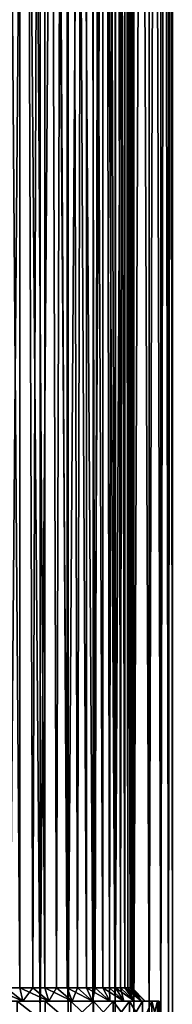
# Model space of a CAD drawing. Header units: millimetres. Extents: x -30 to 76, y -3 to 301.
# Tile 101 of 256: x 8.36 to 13.98, y 112.69 to 148.9. Entities that reach past the tile are written whole.
import ezdxf

# ---------------------------------------------------------------- set-up
doc = ezdxf.new("R2010")
doc.units = ezdxf.units.MM
doc.header["$LTSCALE"] = 81.481481
for name, color, linetype in [('131', 7, 'CONTINUOUS'), ('140', 7, 'CONTINUOUS'), ('141', 7, 'CONTINUOUS'), ('444', 7, 'CONTINUOUS'), ('446', 7, 'CONTINUOUS'), ('447', 7, 'CONTINUOUS')]:
    doc.layers.add(name, color=color, linetype=linetype)

msp = doc.modelspace()

# ---------------------------------------------------------------- linework, layer by layer
at = {"layer": '131', "color": 7, "linetype": 'CONTINUOUS', "true_color": 0xaaaaaa}
for points in [[(8.364, 246.8, -9.289), (7.347, 246.8, -10.113), (8.363, 113.3, -9.291), (8.364, 246.8, -9.289)], [(8.363, 113.3, -9.291), (7.347, 246.8, -10.113), (7.865, 113.3, -9.716), (8.363, 113.3, -9.291)], [(7.347, 246.8, 10.113), (8.364, 246.8, 9.289), (7.865, 113.3, 9.716), (7.347, 246.8, 10.113)], [(7.865, 113.3, 9.716), (8.364, 246.8, 9.289), (8.363, 113.3, 9.291), (7.865, 113.3, 9.716)], [(8.837, 113.3, -8.84), (8.364, 246.8, -9.289), (8.363, 113.3, -9.291), (8.837, 113.3, -8.84)], [(8.363, 113.3, 9.291), (8.364, 246.8, 9.289), (8.838, 113.3, 8.84), (8.363, 113.3, 9.291)], [(9.289, 246.8, -8.364), (8.364, 246.8, -9.289), (9.288, 113.3, -8.365), (9.289, 246.8, -8.364)], [(9.288, 113.3, -8.365), (8.364, 246.8, -9.289), (8.837, 113.3, -8.84), (9.288, 113.3, -8.365)], [(8.364, 246.8, 9.289), (9.289, 246.8, 8.364), (8.838, 113.3, 8.84), (8.364, 246.8, 9.289)], [(8.838, 113.3, 8.84), (9.289, 246.8, 8.364), (9.288, 113.3, 8.365), (8.838, 113.3, 8.84)], [(9.713, 113.3, -7.868), (9.289, 246.8, -8.364), (9.288, 113.3, -8.365), (9.713, 113.3, -7.868)], [(9.288, 113.3, 8.365), (9.289, 246.8, 8.364), (9.713, 113.3, 7.868), (9.288, 113.3, 8.365)], [(10.113, 246.8, -7.347), (9.289, 246.8, -8.364), (10.112, 113.3, -7.349), (10.113, 246.8, -7.347)], [(10.112, 113.3, -7.349), (9.289, 246.8, -8.364), (9.713, 113.3, -7.868), (10.112, 113.3, -7.349)], [(9.289, 246.8, 8.364), (10.113, 246.8, 7.347), (9.713, 113.3, 7.868), (9.289, 246.8, 8.364)], [(9.713, 113.3, 7.868), (10.113, 246.8, 7.347), (10.112, 113.3, 7.348), (9.713, 113.3, 7.868)], [(10.483, 113.3, -6.809), (10.113, 246.8, -7.347), (10.112, 113.3, -7.349), (10.483, 113.3, -6.809)], [(10.112, 113.3, 7.348), (10.113, 246.8, 7.347), (10.483, 113.3, 6.809), (10.112, 113.3, 7.348)], [(10.825, 246.8, -6.25), (10.113, 246.8, -7.347), (10.825, 113.3, -6.251), (10.825, 246.8, -6.25)], [(10.825, 113.3, -6.251), (10.113, 246.8, -7.347), (10.483, 113.3, -6.809), (10.825, 113.3, -6.251)], [(10.113, 246.8, 7.347), (10.825, 246.8, 6.25), (10.483, 113.3, 6.809), (10.113, 246.8, 7.347)], [(10.483, 113.3, 6.809), (10.825, 246.8, 6.25), (10.825, 113.3, 6.251), (10.483, 113.3, 6.809)], [(11.419, 246.8, -5.084), (10.825, 246.8, -6.25), (11.419, 113.3, -5.085), (11.419, 246.8, -5.084)], [(11.419, 113.3, -5.085), (10.825, 246.8, -6.25), (11.137, 113.3, -5.676), (11.419, 113.3, -5.085)], [(11.137, 113.3, -5.676), (10.825, 246.8, -6.25), (10.825, 113.3, -6.251), (11.137, 113.3, -5.676)], [(10.825, 246.8, 6.25), (11.419, 246.8, 5.084), (11.137, 113.3, 5.676), (10.825, 246.8, 6.25)], [(10.825, 113.3, 6.251), (10.825, 246.8, 6.25), (11.137, 113.3, 5.676), (10.825, 113.3, 6.251)], [(11.137, 113.3, 5.676), (11.419, 246.8, 5.084), (11.419, 113.3, 5.085), (11.137, 113.3, 5.676)], [(11.888, 246.8, -3.863), (11.419, 246.8, -5.084), (11.888, 113.3, -3.864), (11.888, 246.8, -3.863)], [(11.888, 113.3, -3.864), (11.419, 246.8, -5.084), (11.669, 113.3, -4.481), (11.888, 113.3, -3.864)], [(11.669, 113.3, -4.481), (11.419, 246.8, -5.084), (11.419, 113.3, -5.085), (11.669, 113.3, -4.481)], [(11.419, 246.8, 5.084), (11.888, 246.8, 3.863), (11.669, 113.3, 4.48), (11.419, 246.8, 5.084)], [(11.419, 113.3, 5.085), (11.419, 246.8, 5.084), (11.669, 113.3, 4.48), (11.419, 113.3, 5.085)], [(11.669, 113.3, 4.48), (11.888, 246.8, 3.863), (11.888, 113.3, 3.863), (11.669, 113.3, 4.48)], [(12.227, 246.8, -2.599), (11.888, 246.8, -3.863), (12.227, 113.3, -2.6), (12.227, 246.8, -2.599)], [(12.227, 113.3, -2.6), (11.888, 246.8, -3.863), (12.074, 113.3, -3.236), (12.227, 113.3, -2.6)], [(12.074, 113.3, -3.236), (11.888, 246.8, -3.863), (11.888, 113.3, -3.864), (12.074, 113.3, -3.236)], [(11.888, 246.8, 3.863), (12.227, 246.8, 2.599), (12.074, 113.3, 3.236), (11.888, 246.8, 3.863)], [(11.888, 113.3, 3.863), (11.888, 246.8, 3.863), (12.074, 113.3, 3.236), (11.888, 113.3, 3.863)], [(12.074, 113.3, 3.236), (12.227, 246.8, 2.599), (12.227, 113.3, 2.599), (12.074, 113.3, 3.236)], [(12.432, 246.8, -1.307), (12.227, 246.8, -2.599), (12.431, 113.3, -1.307), (12.432, 246.8, -1.307)], [(12.431, 113.3, -1.307), (12.227, 246.8, -2.599), (12.346, 113.3, -1.956), (12.431, 113.3, -1.307)], [(12.346, 113.3, -1.956), (12.227, 246.8, -2.599), (12.227, 113.3, -2.6), (12.346, 113.3, -1.956)], [(12.227, 246.8, 2.599), (12.432, 246.8, 1.307), (12.346, 113.3, 1.956), (12.227, 246.8, 2.599)], [(12.227, 113.3, 2.599), (12.227, 246.8, 2.599), (12.346, 113.3, 1.956), (12.227, 113.3, 2.599)], [(12.346, 113.3, 1.956), (12.432, 246.8, 1.307), (12.432, 113.3, 1.307), (12.346, 113.3, 1.956)], [(12.483, 113.3, -0.654), (12.432, 246.8, -1.307), (12.431, 113.3, -1.307), (12.483, 113.3, -0.654)], [(12.5, 246.8), (12.432, 246.8, -1.307), (12.5, 113.3, 0), (12.5, 246.8)], [(12.5, 113.3, 0), (12.432, 246.8, -1.307), (12.483, 113.3, -0.654), (12.5, 113.3, 0)], [(12.432, 246.8, 1.307), (12.5, 246.8), (12.483, 113.3, 0.654), (12.432, 246.8, 1.307)], [(12.432, 113.3, 1.307), (12.432, 246.8, 1.307), (12.483, 113.3, 0.654), (12.432, 113.3, 1.307)], [(12.483, 113.3, 0.654), (12.5, 246.8), (12.5, 113.3, 0), (12.483, 113.3, 0.654)]]:
    msp.add_3dface(points, dxfattribs=at)
at = {"layer": '140', "color": 7, "linetype": 'CONTINUOUS', "true_color": 0xaaaaaa}
for points in [[(8.263, 112.8, -10.675), (9.301, 112.8, -9.785), (7.438, 112.8, -10.661), (8.263, 112.8, -10.675)], [(7.438, 112.8, -10.661), (9.301, 112.8, -9.785), (8.478, 112.8, -9.855), (7.438, 112.8, -10.661)], [(8.478, 112.8, 9.854), (8.263, 112.8, 10.675), (7.439, 112.8, 10.661), (8.478, 112.8, 9.854)], [(9.301, 112.8, 9.785), (8.263, 112.8, 10.675), (8.478, 112.8, 9.854), (9.301, 112.8, 9.785)], [(9.43, 112.8, 8.947), (9.301, 112.8, 9.785), (8.478, 112.8, 9.854), (9.43, 112.8, 8.947)], [(8.478, 112.8, -9.855), (9.301, 112.8, -9.785), (9.43, 112.8, -8.948), (8.478, 112.8, -9.855)], [(10.243, 112.8, 8.793), (9.301, 112.8, 9.785), (9.43, 112.8, 8.947), (10.243, 112.8, 8.793)], [(9.301, 112.8, -9.785), (10.243, 112.8, -8.793), (9.43, 112.8, -8.948), (9.301, 112.8, -9.785)], [(10.286, 112.8, 7.949), (10.243, 112.8, 8.793), (9.43, 112.8, 8.947), (10.286, 112.8, 7.949)], [(9.43, 112.8, -8.948), (10.243, 112.8, -8.793), (10.286, 112.8, -7.95), (9.43, 112.8, -8.948)], [(11.08, 112.8, 7.712), (10.243, 112.8, 8.793), (10.286, 112.8, 7.949), (11.08, 112.8, 7.712)], [(10.243, 112.8, -8.793), (11.08, 112.8, -7.712), (10.286, 112.8, -7.95), (10.243, 112.8, -8.793)], [(11.036, 112.8, 6.869), (11.08, 112.8, 7.712), (10.286, 112.8, 7.949), (11.036, 112.8, 6.869)], [(10.286, 112.8, -7.95), (11.08, 112.8, -7.712), (11.036, 112.8, -6.87), (10.286, 112.8, -7.95)], [(11.804, 112.8, 6.552), (11.08, 112.8, 7.712), (11.036, 112.8, 6.869), (11.804, 112.8, 6.552)], [(11.674, 112.8, 5.718), (11.804, 112.8, 6.552), (11.036, 112.8, 6.869), (11.674, 112.8, 5.718)], [(11.08, 112.8, -7.712), (11.804, 112.8, -6.552), (11.036, 112.8, -6.87), (11.08, 112.8, -7.712)], [(11.036, 112.8, -6.87), (11.804, 112.8, -6.552), (11.674, 112.8, -5.719), (11.036, 112.8, -6.87)], [(12.406, 112.8, 5.324), (11.804, 112.8, 6.552), (11.674, 112.8, 5.718), (12.406, 112.8, 5.324)], [(12.192, 112.8, 4.51), (12.406, 112.8, 5.324), (11.674, 112.8, 5.718), (12.192, 112.8, 4.51)], [(11.804, 112.8, -6.552), (12.406, 112.8, -5.324), (11.674, 112.8, -5.719), (11.804, 112.8, -6.552)], [(11.674, 112.8, -5.719), (12.406, 112.8, -5.324), (12.192, 112.8, -4.51), (11.674, 112.8, -5.719)], [(12.881, 112.8, 4.041), (12.406, 112.8, 5.324), (12.192, 112.8, 4.51), (12.881, 112.8, 4.041)], [(12.586, 112.8, 3.254), (12.881, 112.8, 4.041), (12.192, 112.8, 4.51), (12.586, 112.8, 3.254)], [(12.406, 112.8, -5.324), (12.881, 112.8, -4.041), (12.192, 112.8, -4.51), (12.406, 112.8, -5.324)], [(12.192, 112.8, -4.51), (12.881, 112.8, -4.041), (12.585, 112.8, -3.255), (12.192, 112.8, -4.51)], [(12.881, 112.8, -4.041), (13.224, 112.8, -2.718), (12.585, 112.8, -3.255), (12.881, 112.8, -4.041)], [(12.585, 112.8, -3.255), (13.224, 112.8, -2.718), (12.85, 112.8, -1.967), (12.585, 112.8, -3.255)], [(13.224, 112.8, 2.718), (12.881, 112.8, 4.041), (12.586, 112.8, 3.254), (13.224, 112.8, 2.718)], [(12.85, 112.8, 1.966), (13.224, 112.8, 2.718), (12.586, 112.8, 3.254), (12.85, 112.8, 1.966)], [(13.431, 112.8, 1.366), (13.224, 112.8, 2.718), (12.85, 112.8, 1.966), (13.431, 112.8, 1.366)], [(12.983, 112.8, 0.657), (13.431, 112.8, 1.366), (12.85, 112.8, 1.966), (12.983, 112.8, 0.657)], [(13.224, 112.8, -2.718), (13.431, 112.8, -1.366), (12.85, 112.8, -1.967), (13.224, 112.8, -2.718)], [(12.85, 112.8, -1.967), (13.431, 112.8, -1.366), (12.983, 112.8, -0.658), (12.85, 112.8, -1.967)], [(13.5, 112.8), (13.431, 112.8, 1.366), (12.983, 112.8, 0.657), (13.5, 112.8)], [(13.431, 112.8, -1.366), (13.5, 112.8), (12.983, 112.8, -0.658), (13.431, 112.8, -1.366)], [(12.983, 112.8, -0.658), (13.5, 112.8), (12.983, 112.8, 0.657), (12.983, 112.8, -0.658)]]:
    msp.add_3dface(points, dxfattribs=at)
at = {"layer": '141', "color": 7, "linetype": 'CONTINUOUS', "true_color": 0xaaaaaa}
for points in [[(7.865, 113.3, -9.716), (7.345, 113.3, -10.114), (8.478, 112.8, -9.855), (7.865, 113.3, -9.716)], [(7.345, 113.3, -10.114), (7.438, 112.8, -10.661), (8.478, 112.8, -9.855), (7.345, 113.3, -10.114)], [(7.865, 113.3, 9.716), (8.478, 112.8, 9.854), (7.439, 112.8, 10.661), (7.865, 113.3, 9.716)], [(7.865, 113.3, 9.716), (8.363, 113.3, 9.291), (8.478, 112.8, 9.854), (7.865, 113.3, 9.716)], [(8.363, 113.3, -9.291), (7.865, 113.3, -9.716), (8.478, 112.8, -9.855), (8.363, 113.3, -9.291)], [(8.363, 113.3, 9.291), (8.838, 113.3, 8.84), (8.478, 112.8, 9.854), (8.363, 113.3, 9.291)], [(8.837, 113.3, -8.84), (8.363, 113.3, -9.291), (9.43, 112.8, -8.948), (8.837, 113.3, -8.84)], [(8.363, 113.3, -9.291), (8.478, 112.8, -9.855), (9.43, 112.8, -8.948), (8.363, 113.3, -9.291)], [(8.838, 113.3, 8.84), (9.43, 112.8, 8.947), (8.478, 112.8, 9.854), (8.838, 113.3, 8.84)], [(9.288, 113.3, -8.365), (8.837, 113.3, -8.84), (9.43, 112.8, -8.948), (9.288, 113.3, -8.365)], [(8.838, 113.3, 8.84), (9.288, 113.3, 8.365), (9.43, 112.8, 8.947), (8.838, 113.3, 8.84)], [(9.288, 113.3, 8.365), (9.713, 113.3, 7.868), (9.43, 112.8, 8.947), (9.288, 113.3, 8.365)], [(9.713, 113.3, -7.868), (9.288, 113.3, -8.365), (10.286, 112.8, -7.95), (9.713, 113.3, -7.868)], [(9.288, 113.3, -8.365), (9.43, 112.8, -8.948), (10.286, 112.8, -7.95), (9.288, 113.3, -8.365)], [(9.713, 113.3, 7.868), (10.286, 112.8, 7.949), (9.43, 112.8, 8.947), (9.713, 113.3, 7.868)], [(9.713, 113.3, 7.868), (10.112, 113.3, 7.348), (10.286, 112.8, 7.949), (9.713, 113.3, 7.868)], [(10.112, 113.3, -7.349), (9.713, 113.3, -7.868), (10.286, 112.8, -7.95), (10.112, 113.3, -7.349)], [(10.112, 113.3, 7.348), (10.483, 113.3, 6.809), (10.286, 112.8, 7.949), (10.112, 113.3, 7.348)], [(10.483, 113.3, -6.809), (10.112, 113.3, -7.349), (11.036, 112.8, -6.87), (10.483, 113.3, -6.809)], [(10.112, 113.3, -7.349), (10.286, 112.8, -7.95), (11.036, 112.8, -6.87), (10.112, 113.3, -7.349)], [(10.483, 113.3, 6.809), (11.036, 112.8, 6.869), (10.286, 112.8, 7.949), (10.483, 113.3, 6.809)], [(10.483, 113.3, 6.809), (10.825, 113.3, 6.251), (11.036, 112.8, 6.869), (10.483, 113.3, 6.809)], [(10.825, 113.3, -6.251), (10.483, 113.3, -6.809), (11.036, 112.8, -6.87), (10.825, 113.3, -6.251)], [(10.825, 113.3, 6.251), (11.137, 113.3, 5.676), (11.036, 112.8, 6.869), (10.825, 113.3, 6.251)], [(11.137, 113.3, -5.676), (10.825, 113.3, -6.251), (11.674, 112.8, -5.719), (11.137, 113.3, -5.676)], [(10.825, 113.3, -6.251), (11.036, 112.8, -6.87), (11.674, 112.8, -5.719), (10.825, 113.3, -6.251)], [(11.137, 113.3, 5.676), (11.674, 112.8, 5.718), (11.036, 112.8, 6.869), (11.137, 113.3, 5.676)], [(11.137, 113.3, 5.676), (11.419, 113.3, 5.085), (11.674, 112.8, 5.718), (11.137, 113.3, 5.676)], [(11.419, 113.3, -5.085), (11.137, 113.3, -5.676), (11.674, 112.8, -5.719), (11.419, 113.3, -5.085)], [(11.419, 113.3, 5.085), (11.669, 113.3, 4.48), (11.674, 112.8, 5.718), (11.419, 113.3, 5.085)], [(11.669, 113.3, -4.481), (11.419, 113.3, -5.085), (12.192, 112.8, -4.51), (11.669, 113.3, -4.481)], [(11.419, 113.3, -5.085), (11.674, 112.8, -5.719), (12.192, 112.8, -4.51), (11.419, 113.3, -5.085)], [(11.669, 113.3, 4.48), (11.888, 113.3, 3.863), (12.192, 112.8, 4.51), (11.669, 113.3, 4.48)], [(11.669, 113.3, 4.48), (12.192, 112.8, 4.51), (11.674, 112.8, 5.718), (11.669, 113.3, 4.48)], [(11.888, 113.3, -3.864), (11.669, 113.3, -4.481), (12.192, 112.8, -4.51), (11.888, 113.3, -3.864)], [(11.888, 113.3, 3.863), (12.074, 113.3, 3.236), (12.192, 112.8, 4.51), (11.888, 113.3, 3.863)], [(12.074, 113.3, -3.236), (11.888, 113.3, -3.864), (12.585, 112.8, -3.255), (12.074, 113.3, -3.236)], [(11.888, 113.3, -3.864), (12.192, 112.8, -4.51), (12.585, 112.8, -3.255), (11.888, 113.3, -3.864)], [(12.074, 113.3, 3.236), (12.227, 113.3, 2.599), (12.586, 112.8, 3.254), (12.074, 113.3, 3.236)], [(12.074, 113.3, 3.236), (12.586, 112.8, 3.254), (12.192, 112.8, 4.51), (12.074, 113.3, 3.236)], [(12.227, 113.3, -2.6), (12.074, 113.3, -3.236), (12.585, 112.8, -3.255), (12.227, 113.3, -2.6)], [(12.227, 113.3, 2.599), (12.346, 113.3, 1.956), (12.586, 112.8, 3.254), (12.227, 113.3, 2.599)], [(12.346, 113.3, -1.956), (12.227, 113.3, -2.6), (12.85, 112.8, -1.967), (12.346, 113.3, -1.956)], [(12.227, 113.3, -2.6), (12.585, 112.8, -3.255), (12.85, 112.8, -1.967), (12.227, 113.3, -2.6)], [(12.346, 113.3, 1.956), (12.432, 113.3, 1.307), (12.85, 112.8, 1.966), (12.346, 113.3, 1.956)], [(12.346, 113.3, 1.956), (12.85, 112.8, 1.966), (12.586, 112.8, 3.254), (12.346, 113.3, 1.956)], [(12.431, 113.3, -1.307), (12.346, 113.3, -1.956), (12.85, 112.8, -1.967), (12.431, 113.3, -1.307)], [(12.483, 113.3, -0.654), (12.431, 113.3, -1.307), (12.983, 112.8, -0.658), (12.483, 113.3, -0.654)], [(12.431, 113.3, -1.307), (12.85, 112.8, -1.967), (12.983, 112.8, -0.658), (12.431, 113.3, -1.307)], [(12.432, 113.3, 1.307), (12.483, 113.3, 0.654), (12.85, 112.8, 1.966), (12.432, 113.3, 1.307)], [(12.483, 113.3, 0.654), (12.5, 113.3, 0), (12.983, 112.8, 0.657), (12.483, 113.3, 0.654)], [(12.483, 113.3, 0.654), (12.983, 112.8, 0.657), (12.85, 112.8, 1.966), (12.483, 113.3, 0.654)], [(12.5, 113.3, 0), (12.483, 113.3, -0.654), (12.983, 112.8, -0.658), (12.5, 113.3, 0)], [(12.5, 113.3, 0), (12.983, 112.8, -0.658), (12.983, 112.8, 0.657), (12.5, 113.3, 0)]]:
    msp.add_3dface(points, dxfattribs=at)
at = {"layer": '444', "color": 7, "linetype": 'CONTINUOUS', "true_color": 0xaaaaaa}
for points in [[(7.998, 112, 11.491), (9.119, 112, 10.623), (7.998, 246.8, 11.491), (7.998, 112, 11.491)], [(9.119, 112, 10.623), (9.119, 246.8, 10.623), (7.998, 246.8, 11.491), (9.119, 112, 10.623)], [(9.119, 112, -10.623), (7.998, 112, -11.491), (9.119, 246.8, -10.623), (9.119, 112, -10.623)], [(7.998, 112, -11.491), (7.998, 246.8, -11.491), (9.119, 246.8, -10.623), (7.998, 112, -11.491)], [(9.119, 112, 10.623), (10.147, 112, 9.646), (9.119, 246.8, 10.623), (9.119, 112, 10.623)], [(10.147, 112, 9.646), (10.147, 246.8, 9.646), (9.119, 246.8, 10.623), (10.147, 112, 9.646)], [(10.147, 112, -9.646), (9.119, 112, -10.623), (10.147, 246.8, -9.646), (10.147, 112, -9.646)], [(9.119, 112, -10.623), (9.119, 246.8, -10.623), (10.147, 246.8, -9.646), (9.119, 112, -10.623)], [(10.147, 112, 9.646), (11.071, 112, 8.569), (10.147, 246.8, 9.646), (10.147, 112, 9.646)], [(11.071, 112, 8.569), (11.071, 246.8, 8.569), (10.147, 246.8, 9.646), (11.071, 112, 8.569)], [(11.071, 112, -8.569), (10.147, 112, -9.646), (11.071, 246.8, -8.569), (11.071, 112, -8.569)], [(10.147, 112, -9.646), (10.147, 246.8, -9.646), (11.071, 246.8, -8.569), (10.147, 112, -9.646)], [(11.071, 112, 8.569), (11.881, 112, 7.406), (11.071, 246.8, 8.569), (11.071, 112, 8.569)], [(11.881, 112, 7.406), (11.881, 246.8, 7.405), (11.071, 246.8, 8.569), (11.881, 112, 7.406)], [(11.881, 112, -7.406), (11.071, 112, -8.569), (11.881, 246.8, -7.405), (11.881, 112, -7.406)], [(11.071, 112, -8.569), (11.071, 246.8, -8.569), (11.881, 246.8, -7.405), (11.071, 112, -8.569)], [(11.881, 112, 7.406), (12.569, 112, 6.166), (11.881, 246.8, 7.405), (11.881, 112, 7.406)], [(12.569, 112, 6.166), (12.569, 246.8, 6.166), (11.881, 246.8, 7.405), (12.569, 112, 6.166)], [(12.569, 112, -6.166), (11.881, 112, -7.406), (12.569, 246.8, -6.166), (12.569, 112, -6.166)], [(11.881, 112, -7.406), (11.881, 246.8, -7.405), (12.569, 246.8, -6.166), (11.881, 112, -7.406)], [(12.569, 112, 6.166), (13.129, 112, 4.862), (12.569, 246.8, 6.166), (12.569, 112, 6.166)], [(13.129, 112, 4.862), (13.129, 246.8, 4.862), (12.569, 246.8, 6.166), (13.129, 112, 4.862)], [(13.129, 112, -4.862), (12.569, 112, -6.166), (13.129, 246.8, -4.862), (13.129, 112, -4.862)], [(12.569, 112, -6.166), (12.569, 246.8, -6.166), (13.129, 246.8, -4.862), (12.569, 112, -6.166)], [(13.129, 112, 4.862), (13.553, 112, 3.509), (13.129, 246.8, 4.862), (13.129, 112, 4.862)], [(13.553, 112, 3.509), (13.553, 246.8, 3.509), (13.129, 246.8, 4.862), (13.553, 112, 3.509)], [(13.553, 112, -3.509), (13.129, 112, -4.862), (13.553, 246.8, -3.509), (13.553, 112, -3.509)], [(13.129, 112, -4.862), (13.129, 246.8, -4.862), (13.553, 246.8, -3.509), (13.129, 112, -4.862)], [(13.553, 112, 3.509), (13.839, 112, 2.12), (13.553, 246.8, 3.509), (13.553, 112, 3.509)], [(13.839, 112, 2.12), (13.839, 246.8, 2.12), (13.553, 246.8, 3.509), (13.839, 112, 2.12)], [(13.839, 112, -2.12), (13.553, 112, -3.509), (13.839, 246.8, -2.12), (13.839, 112, -2.12)], [(13.553, 112, -3.509), (13.553, 246.8, -3.509), (13.839, 246.8, -2.12), (13.553, 112, -3.509)], [(13.839, 112, 2.12), (13.982, 112, 0.709), (13.839, 246.8, 2.12), (13.839, 112, 2.12)], [(13.982, 112, 0.709), (13.982, 246.8, 0.709), (13.839, 246.8, 2.12), (13.982, 112, 0.709)], [(13.982, 112, -0.709), (13.839, 112, -2.12), (13.982, 246.8, -0.709), (13.982, 112, -0.709)], [(13.839, 112, -2.12), (13.839, 246.8, -2.12), (13.982, 246.8, -0.709), (13.839, 112, -2.12)], [(13.982, 112, 0.709), (13.982, 112, -0.709), (13.982, 246.8, 0.709), (13.982, 112, 0.709)], [(13.982, 112, -0.709), (13.982, 246.8, -0.709), (13.982, 246.8, 0.709), (13.982, 112, -0.709)]]:
    msp.add_3dface(points, dxfattribs=at)
at = {"layer": '446', "color": 7, "linetype": 'CONTINUOUS', "true_color": 0xaaaaaa}
for points in [[(8.263, 112.8, 10.675), (9.301, 112.8, 9.785), (9.301, 112, 9.785), (8.263, 112.8, 10.675)], [(8.263, 112.8, 10.675), (9.301, 112, 9.785), (8.263, 112, 10.675), (8.263, 112.8, 10.675)], [(9.301, 112.8, 9.785), (10.243, 112.8, 8.793), (10.243, 112, 8.794), (9.301, 112.8, 9.785)], [(9.301, 112.8, 9.785), (10.243, 112, 8.794), (9.301, 112, 9.785), (9.301, 112.8, 9.785)], [(10.243, 112.8, 8.793), (11.08, 112.8, 7.712), (10.243, 112, 8.794), (10.243, 112.8, 8.793)], [(11.08, 112.8, 7.712), (11.08, 112, 7.712), (10.243, 112, 8.794), (11.08, 112.8, 7.712)], [(11.08, 112.8, 7.712), (11.804, 112.8, 6.552), (11.08, 112, 7.712), (11.08, 112.8, 7.712)], [(11.804, 112.8, 6.552), (11.804, 112, 6.552), (11.08, 112, 7.712), (11.804, 112.8, 6.552)], [(11.804, 112.8, 6.552), (12.406, 112.8, 5.324), (11.804, 112, 6.552), (11.804, 112.8, 6.552)], [(12.406, 112.8, 5.324), (12.406, 112, 5.324), (11.804, 112, 6.552), (12.406, 112.8, 5.324)], [(12.406, 112.8, 5.324), (12.881, 112.8, 4.041), (12.406, 112, 5.324), (12.406, 112.8, 5.324)], [(12.881, 112.8, 4.041), (12.881, 112, 4.041), (12.406, 112, 5.324), (12.881, 112.8, 4.041)], [(12.881, 112.8, 4.041), (13.224, 112.8, 2.718), (12.881, 112, 4.041), (12.881, 112.8, 4.041)], [(13.224, 112.8, 2.718), (13.224, 112, 2.718), (12.881, 112, 4.041), (13.224, 112.8, 2.718)], [(13.224, 112.8, 2.718), (13.431, 112.8, 1.366), (13.224, 112, 2.718), (13.224, 112.8, 2.718)], [(13.431, 112.8, 1.366), (13.431, 112, 1.366), (13.224, 112, 2.718), (13.431, 112.8, 1.366)], [(13.431, 112.8, 1.366), (13.5, 112.8), (13.431, 112, 1.366), (13.431, 112.8, 1.366)], [(13.5, 112.8), (13.5, 112), (13.431, 112, 1.366), (13.5, 112.8)]]:
    msp.add_3dface(points, dxfattribs=at)
at = {"layer": '447', "color": 7, "linetype": 'CONTINUOUS', "true_color": 0xaaaaaa}
for points in [[(9.301, 112.8, -9.785), (8.263, 112.8, -10.675), (9.301, 112, -9.785), (9.301, 112.8, -9.785)], [(8.263, 112.8, -10.675), (8.263, 112, -10.675), (9.301, 112, -9.785), (8.263, 112.8, -10.675)], [(10.243, 112.8, -8.793), (9.301, 112.8, -9.785), (10.243, 112, -8.794), (10.243, 112.8, -8.793)], [(9.301, 112.8, -9.785), (9.301, 112, -9.785), (10.243, 112, -8.794), (9.301, 112.8, -9.785)], [(11.08, 112.8, -7.712), (10.243, 112.8, -8.793), (11.08, 112, -7.712), (11.08, 112.8, -7.712)], [(10.243, 112.8, -8.793), (10.243, 112, -8.794), (11.08, 112, -7.712), (10.243, 112.8, -8.793)], [(11.804, 112.8, -6.552), (11.08, 112.8, -7.712), (11.804, 112, -6.552), (11.804, 112.8, -6.552)], [(11.08, 112.8, -7.712), (11.08, 112, -7.712), (11.804, 112, -6.552), (11.08, 112.8, -7.712)], [(12.406, 112.8, -5.324), (11.804, 112.8, -6.552), (12.406, 112, -5.324), (12.406, 112.8, -5.324)], [(11.804, 112.8, -6.552), (11.804, 112, -6.552), (12.406, 112, -5.324), (11.804, 112.8, -6.552)], [(12.881, 112.8, -4.041), (12.406, 112.8, -5.324), (12.881, 112, -4.041), (12.881, 112.8, -4.041)], [(12.406, 112.8, -5.324), (12.406, 112, -5.324), (12.881, 112, -4.041), (12.406, 112.8, -5.324)], [(13.224, 112.8, -2.718), (12.881, 112.8, -4.041), (12.881, 112, -4.041), (13.224, 112.8, -2.718)], [(13.224, 112.8, -2.718), (12.881, 112, -4.041), (13.224, 112, -2.718), (13.224, 112.8, -2.718)], [(13.431, 112.8, -1.366), (13.224, 112.8, -2.718), (13.431, 112, -1.366), (13.431, 112.8, -1.366)], [(13.224, 112.8, -2.718), (13.224, 112, -2.718), (13.431, 112, -1.366), (13.224, 112.8, -2.718)], [(13.5, 112.8), (13.431, 112.8, -1.366), (13.5, 112), (13.5, 112.8)], [(13.431, 112.8, -1.366), (13.431, 112, -1.366), (13.5, 112), (13.431, 112.8, -1.366)]]:
    msp.add_3dface(points, dxfattribs=at)

doc.saveas('drawing.dxf')
